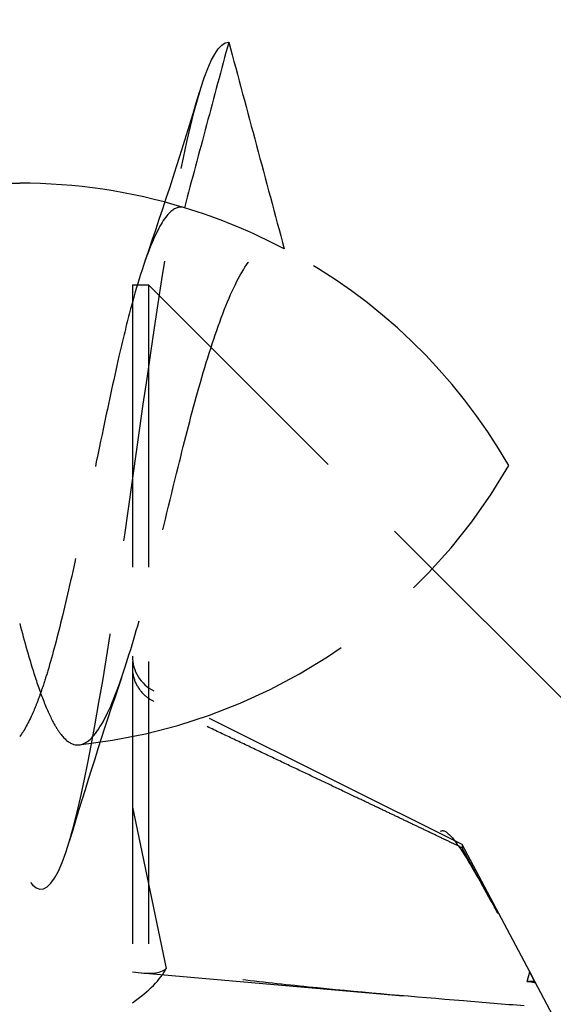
# Model space of a CAD drawing. Header units: millimetres. Extents: x -168 to 186, y -31 to 142.
# Tile 32 of 52: x 137.65 to 140.48, y 62.26 to 67.49. Entities that reach past the tile are written whole.
import ezdxf

# ---------------------------------------------------------------- set-up
doc = ezdxf.new("R2010")
doc.units = ezdxf.units.MM
doc.header["$LTSCALE"] = 10
doc.linetypes.add('ALLCAD_Strich', pattern=[0.2, 0.15, -0.05])
doc.layers.add('BESCH_KONT_sich_schn_ansi_2d', color=40, linetype='Continuous')

msp = doc.modelspace()

# ---------------------------------------------------------------- linework, layer by layer
at = {"layer": 'BESCH_KONT_sich_schn_ansi_2d', "linetype": 'ALLCAD_Strich', "extrusion": (0, 1, 2.22045e-16)}
for p, q in [((136.9584, 66.6181), (137.6479, 66.6181)), ((138.246, 66.0782), (138.246, 57.2782)), ((138.246, 66.0782), (138.3313, 66.0782)), ((138.3313, 66.0782), (138.3313, 57.2782)), ((140.6996, 63.7099), (138.3313, 66.0782)), ((139.9974, 63.105), (138.3601, 63.9213)), ((138.246, 63.3045), (138.426, 62.4464)), ((139.9974, 63.105), (139.9974, 63.088)), ((140.3565, 62.4295), (139.9974, 63.105)), ((138.2954, 62.4232), (139.6845, 62.3016)), ((140.3428, 62.3782), (140.3565, 62.4295)), ((140.3838, 62.3782), (140.3565, 62.4295)), ((140.3838, 62.3782), (140.3428, 62.3782)), ((140.3838, 62.3724), (140.3838, 62.3782)), ((140.756, 61.6782), (140.3838, 62.3782))]:
    msp.add_line(p, q, dxfattribs=at)
at = {"layer": 'BESCH_KONT_sich_schn_ansi_2d', "linetype": 'ALLCAD_Strich'}
for centre, radius, start, end in [((137.6479, 63.6181), 3, 73.0549, 90), ((137.6479, 63.6181), 3, 62.0809, 73.0549), ((137.6479, 63.6181), 3, 30, 62.0809), ((137.6479, 66.6181), 3, 276.0328, 330), ((138.452, 64.1057), 0.206, 180, 243.5)]:
    msp.add_arc(centre, radius, start, end, dxfattribs=at)
for centre, major_axis, ratio, start_param, end_param in [((137.9602, 62.699), (0.4776, -0.2373), 0.301363, 5.494242, 6.164816), ((137.9602, 62.3289), (-0.4764, -0.2118), 0.374695, 2.039021, 2.709595)]:
    msp.add_ellipse(centre, major_axis=major_axis, ratio=ratio, start_param=start_param, end_param=end_param, dxfattribs=at)
for points, knots in [([(122.7581, 67.3681), (122.8628, 67.3681), (122.9675, 66.9749), (123.0722, 66.3612), (123.1769, 65.7475), (123.2816, 64.9132), (123.3862, 64.235), (123.4909, 63.5568), (123.5956, 63.0347), (123.7003, 62.9018), (123.805, 62.7689), (123.9097, 63.0251), (124.0144, 63.5562), (124.1191, 64.0872), (124.2238, 64.8931), (124.3284, 65.612), (124.4331, 66.3309), (124.5378, 66.9628), (124.6425, 67.2246), (124.7472, 67.4863), (124.8519, 67.3778), (124.9566, 66.9476), (125.0613, 66.5175), (125.1659, 65.7657), (125.2706, 65.0295), (125.3753, 64.2933), (125.48, 63.5727), (125.5847, 63.1908), (125.6894, 62.809), (125.7941, 62.766), (125.8988, 63.081), (126.0035, 63.3961), (126.1081, 64.0693), (126.2128, 64.7986), (126.3175, 65.5279), (126.4222, 66.3134), (126.5269, 66.8028), (126.6316, 67.2921), (126.7363, 67.4853), (126.841, 67.2957), (126.9457, 67.1061), (127.0503, 66.5337), (127.155, 65.8352), (127.2597, 65.1368), (127.3644, 64.3123), (127.4691, 63.7315), (127.5738, 63.1507), (127.6785, 62.8137), (127.7832, 62.8716), (127.8879, 62.9294), (127.9925, 63.3823), (128.0972, 64.0269), (128.2019, 64.6716), (128.3066, 65.508), (128.4113, 66.1611), (128.516, 66.8142), (128.6207, 67.2839), (128.7254, 67.3597), (128.8301, 67.4354), (128.9347, 67.117), (129.0394, 66.5474), (129.1441, 65.9778), (129.2488, 65.157), (129.3535, 64.453), (129.4582, 63.749), (129.5629, 63.1621), (129.6676, 62.9552), (129.7723, 62.7484), (129.8769, 62.9219), (129.9816, 63.3977), (130.0863, 63.8735), (130.191, 64.6518), (130.2957, 65.3834), (130.4004, 66.115), (130.5051, 66.8), (130.6098, 67.1312), (130.7145, 67.4623), (130.8191, 67.4395), (130.9238, 67.0731), (131.0285, 66.7067), (131.1332, 65.9966), (131.2379, 65.2613), (131.3426, 64.526), (131.4472, 63.7656), (131.552, 63.3211), (131.6567, 62.8765), (131.7613, 62.748), (131.866, 62.9928), (131.9707, 63.2377), (132.0754, 63.8564), (132.1801, 64.5711), (132.2848, 65.2858), (132.3894, 66.0966), (132.4941, 66.64), (132.5989, 67.1834), (132.7035, 67.4591), (132.8082, 67.3437), (132.9129, 67.2283), (133.0176, 66.7215), (133.1223, 66.0509), (133.227, 65.3803), (133.3316, 64.5456), (133.4363, 63.9213), (133.5411, 63.297), (133.6457, 62.8833), (133.7504, 62.8653), (133.8551, 62.8474), (133.9598, 63.2257), (134.0645, 63.8302), (134.1692, 64.4347), (134.2738, 65.2657), (134.3785, 65.9503), (134.4833, 66.635), (134.5879, 67.1733), (134.6926, 67.324), (134.7973, 67.4746), (134.902, 67.2373), (135.0067, 66.7188), (135.1114, 66.2003), (135.216, 65.4003), (135.3207, 64.6777), (135.4255, 63.9552), (135.5301, 63.3102), (135.6348, 63.0317), (135.7395, 62.7532), (135.8442, 62.8418), (135.9489, 63.2573), (136.0536, 63.6727), (136.1582, 64.4154), (136.2629, 65.1521), (136.3676, 65.8887), (136.4723, 66.6194), (136.577, 67.0164), (136.6817, 67.4135), (136.7864, 67.4765), (136.8911, 67.1778), (136.9958, 66.8792), (137.1004, 66.2182), (137.2051, 65.4916), (137.3098, 64.7651), (137.4145, 63.9728), (137.5192, 63.4702), (137.6239, 62.9677), (137.7285, 62.7553), (137.8333, 62.9273), (137.938, 63.0993), (138.0426, 63.6564), (138.1473, 64.3491), (138.252, 65.0419), (138.3567, 65.8707), (138.4614, 66.4615), (138.5603, 67.0197), (138.6592, 67.3652), (138.7581, 67.3678)], [0, 0, 0, 0, 0.986665, 0.986665, 0.986665, 1.973329, 1.973329, 1.973329, 2.959994, 2.959994, 2.959994, 3.946659, 3.946659, 3.946659, 4.933323, 4.933323, 4.933323, 5.919988, 5.919988, 5.919988, 6.906653, 6.906653, 6.906653, 7.893318, 7.893318, 7.893318, 8.879982, 8.879982, 8.879982, 9.866647, 9.866647, 9.866647, 10.853312, 10.853312, 10.853312, 11.839976, 11.839976, 11.839976, 12.826641, 12.826641, 12.826641, 13.813306, 13.813306, 13.813306, 14.79997, 14.79997, 14.79997, 15.786635, 15.786635, 15.786635, 16.7733, 16.7733, 16.7733, 17.759965, 17.759965, 17.759965, 18.746629, 18.746629, 18.746629, 19.733294, 19.733294, 19.733294, 20.719959, 20.719959, 20.719959, 21.706623, 21.706623, 21.706623, 22.693288, 22.693288, 22.693288, 23.679953, 23.679953, 23.679953, 24.666617, 24.666617, 24.666617, 25.653282, 25.653282, 25.653282, 26.639947, 26.639947, 26.639947, 27.626611, 27.626611, 27.626611, 28.613276, 28.613276, 28.613276, 29.599941, 29.599941, 29.599941, 30.586606, 30.586606, 30.586606, 31.57327, 31.57327, 31.57327, 32.559935, 32.559935, 32.559935, 33.5466, 33.5466, 33.5466, 34.533264, 34.533264, 34.533264, 35.519929, 35.519929, 35.519929, 36.506594, 36.506594, 36.506594, 37.493258, 37.493258, 37.493258, 38.479923, 38.479923, 38.479923, 39.466588, 39.466588, 39.466588, 40.453253, 40.453253, 40.453253, 41.439917, 41.439917, 41.439917, 42.426582, 42.426582, 42.426582, 43.413247, 43.413247, 43.413247, 44.399911, 44.399911, 44.399911, 45.386576, 45.386576, 45.386576, 46.373241, 46.373241, 46.373241, 47.359905, 47.359905, 47.359905, 48.34657, 48.34657, 48.34657, 49.333235, 49.333235, 49.333235, 50.265465, 50.265465, 50.265465, 50.265465]), ([(138.7581, 67.3678), (138.7188, 67.2212), (138.6795, 67.0746), (138.6009, 66.7813), (138.5616, 66.6346), (138.5223, 66.4879)], [0.0000027, 0.0000027, 0.0000027, 0.0000027, 0.04554197, 0.04554197, 0.09110649, 0.09110649, 0.09110649, 0.09110649]), ([(138.7581, 67.3678), (138.8072, 67.1847), (138.8563, 67.0016), (138.9544, 66.6353), (139.0035, 66.4521), (139.0526, 66.2689)], [-0.1137832, -0.1137832, -0.1137832, -0.1137832, -0.0569094, -0.0569094, -0.0000145, -0.0000145, -0.0000145, -0.0000145]), ([(138.5223, 66.4879), (138.4967, 66.4957), (138.4715, 66.4873), (138.4144, 66.4331), (138.3828, 66.3783), (138.3101, 66.2055), (138.2694, 66.0764), (138.2111, 65.8521), (138.1931, 65.7771), (138.1451, 65.5675), (138.1154, 65.4276), (138.0446, 65.0904), (138.0036, 64.8933), (137.9328, 64.5692), (137.9038, 64.4399), (137.8488, 64.2131), (137.823, 64.1147), (137.7865, 63.9935), (137.7762, 63.9611), (137.7579, 63.9075), (137.7499, 63.8854), (137.7339, 63.8436), (137.7259, 63.8239), (137.6946, 63.7524), (137.6713, 63.7101), (137.6479, 63.6793)], [0.0000023, 0.0000023, 0.0000023, 0.0000023, 0.0367608, 0.0367608, 0.0831189, 0.0831189, 0.1415415, 0.1415415, 0.1682028, 0.1682028, 0.2126101, 0.2126101, 0.2723592, 0.2723592, 0.3151666, 0.3151666, 0.3536218, 0.3536218, 0.3687214, 0.3687214, 0.3802722, 0.3802722, 0.3918274, 0.3918274, 0.4251838, 0.4251838, 0.4251838, 0.4251838]), ([(137.6477, 64.2792), (137.6729, 64.1821), (137.6982, 64.0932), (137.7407, 63.9601), (137.7579, 63.9109), (137.7931, 63.8212), (137.8111, 63.7816), (137.842, 63.7254), (137.8549, 63.7056), (137.89, 63.6612), (137.9124, 63.6438), (137.9703, 63.6272), (138.0059, 63.6432), (138.0853, 63.7356), (138.128, 63.8238), (138.2104, 64.0494), (138.2492, 64.1767), (138.3107, 64.3979), (138.3324, 64.4792), (138.3992, 64.7386), (138.4435, 64.9249), (138.5252, 65.2556), (138.5616, 65.3981), (138.6407, 65.6781), (138.683, 65.8109), (138.7707, 66.0405), (138.8151, 66.1336), (138.8945, 66.2407), (138.9281, 66.269), (138.9923, 66.2886), (139.0221, 66.2851), (139.0526, 66.2689)], [0.0000265, 0.0000265, 0.0000265, 0.0000265, 0.0359773, 0.0359773, 0.0607199, 0.0607199, 0.0867142, 0.0867142, 0.1050747, 0.1050747, 0.1366619, 0.1366619, 0.1853837, 0.1853837, 0.2450878, 0.2450878, 0.2968945, 0.2968945, 0.3246024, 0.3246024, 0.3819484, 0.3819484, 0.4269515, 0.4269515, 0.4761297, 0.4761297, 0.5269476, 0.5269476, 0.5631117, 0.5631117, 0.5933457, 0.5933457, 0.5933457, 0.5933457]), ([(138.246, 64.0457), (138.246, 64.0206), (138.2519, 63.9912), (138.2714, 63.9452), (138.2883, 63.9205), (138.321, 63.8888), (138.3406, 63.8754), (138.3601, 63.8659)], [0.03063035, 0.03063035, 0.03063035, 0.03063035, 0.03826174, 0.03826174, 0.04588225, 0.04588225, 0.05212581, 0.05212581, 0.05212581, 0.05212581]), ([(139.8834, 63.1759), (139.8854, 63.1774), (139.8875, 63.1784), (139.9042, 63.1819), (139.9256, 63.1649), (139.9777, 63.1014), (140.012, 63.0489), (140.0871, 62.9218), (140.1283, 62.8474), (140.1672, 62.775), (140.1733, 62.7636), (140.1795, 62.7518), (140.1859, 62.7399)], [-0.07582789, -0.07582789, -0.07582789, -0.07582789, -0.07214903, -0.07214903, -0.04970497, -0.04970497, -0.02485249, -0.02485249, 0, 0, 0, 0.00390991, 0.00390991, 0.00390991, 0.00390991]), ([(140.3273, 62.2483), (140.2192, 62.2569), (140.1115, 62.2656), (139.743, 62.2961), (139.4844, 62.3186), (139.1011, 62.3564), (138.9742, 62.3697), (138.7221, 62.3995), (138.5968, 62.4154), (138.4582, 62.4402), (138.4422, 62.443), (138.4259, 62.446)], [1.0377907, 1.0377907, 1.0377907, 1.0377907, 1.0691476, 1.0691476, 1.1455152, 1.1455152, 1.1836991, 1.1836991, 1.2218829, 1.2218829, 1.2266102, 1.2266102, 1.2266102, 1.2266102]), ([(140.3838, 62.3724), (140.3792, 62.383), (140.3746, 62.3931), (140.3655, 62.4121), (140.361, 62.4211), (140.3565, 62.4295)], [0, 0, 0, 0, 0.00547206, 0.00547206, 0.01100673, 0.01100673, 0.01100673, 0.01100673]), ([(140.3428, 62.3782), (140.3496, 62.3782), (140.3565, 62.3777), (140.3701, 62.3758), (140.377, 62.3743), (140.3838, 62.3724)], [-0.009907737, -0.009907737, -0.009907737, -0.009907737, -0.004953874, -0.004953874, 0, 0, 0, 0])]:
    msp.add_open_spline(points, degree=3, knots=knots, dxfattribs=at)
for points in [[(138.3139, 66.2059), (138.4162, 66.4971), (138.5112, 66.7993), (138.603, 67.1015)], [(138.1888, 63.9915), (138.0905, 63.7071), (137.9992, 63.4142), (137.9107, 63.1211)], [(137.6479, 63.6793), (137.6479, 63.6791), (137.6478, 63.6789), (137.6477, 63.6788)]]:
    msp.add_open_spline(points, degree=3, dxfattribs=at)
for points, weights in [([(139.9974, 63.088), (139.3602, 63.3927), (138.3601, 63.8658)], [1, 1.02633143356, 1.0027435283]), ([(140.1486, 62.8092), (140.0814, 62.9332), (139.9974, 63.088)], [1.23145448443, 1.1165668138, 1])]:
    msp.add_rational_spline(points, weights, degree=2, dxfattribs=at)

doc.saveas('drawing.dxf')
